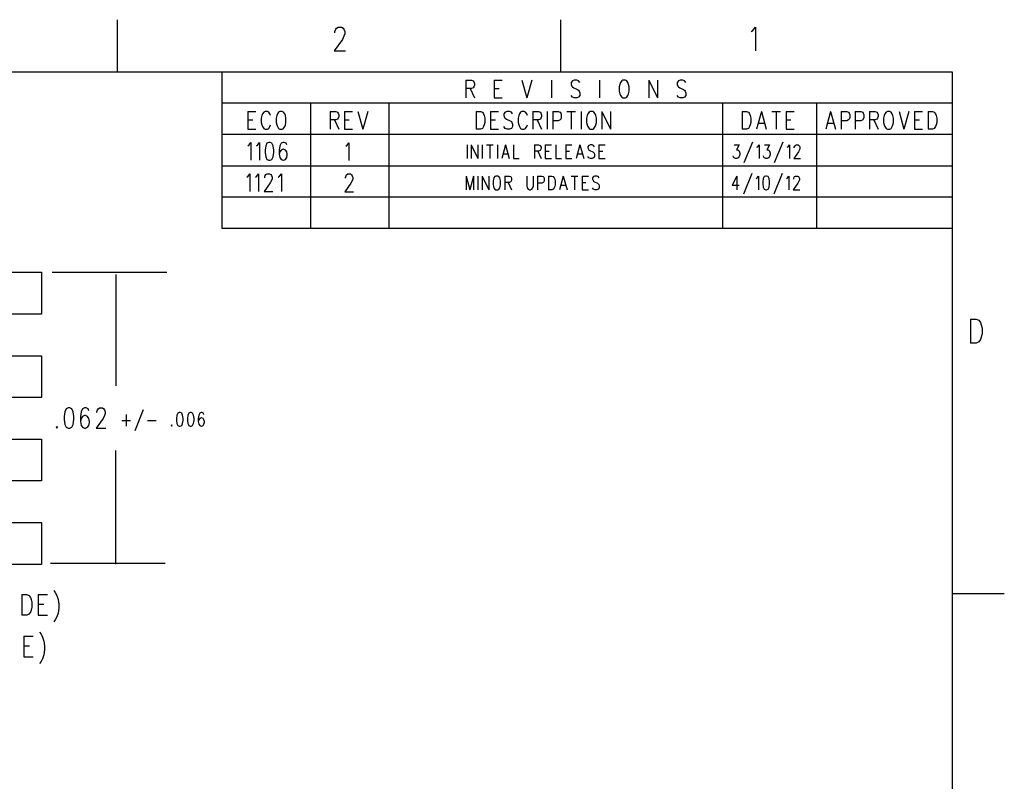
# Model space of a CAD drawing. Extents: x 2 to 38, y 4.3 to 27.6.
# Tile 33 of 33: x 28 to 38, y 19.9 to 27.6. Entities that reach past the tile are written whole.
import ezdxf

# ---------------------------------------------------------------- set-up
doc = ezdxf.new("R2010")
doc.units = 0
doc.layers.add('pho', color=1, linetype='CONTINUOUS')

msp = doc.modelspace()

# ---------------------------------------------------------------- linework, layer by layer
at = {"layer": 'pho', "color": 1}
for points in [[(28.99365, 27.07542), (28.99365, 27.60446)], [(33.49048, 27.07542), (33.49048, 27.60446)], [(31.19758, 27.4722), (31.19758, 27.48377), (31.20599, 27.50691), (31.21441, 27.51849), (31.23124, 27.53006), (31.26491, 27.53006), (31.28174, 27.51849), (31.29016, 27.50691), (31.29858, 27.48377), (31.29858, 27.46062), (31.29016, 27.43748), (31.27333, 27.40276), (31.18916, 27.28703), (31.30699, 27.28703)], [(35.42147, 27.48377), (35.4383, 27.49534), (35.46355, 27.53006), (35.46355, 27.28703)], [(2.54174, 4.85581), (2.54174, 27.07542), (37.45826, 27.07542), (37.45826, 4.85581), (2.54174, 4.85581)], [(30.05173, 27.07542), (30.05173, 25.80573), (37.45826, 25.80573)], [(32.52551, 26.99143), (32.52551, 26.8109)], [(32.52551, 26.99143), (32.58178, 26.99143), (32.60054, 26.98284), (32.60679, 26.97424), (32.61304, 26.95704)], [(32.81312, 26.99143), (32.81312, 26.8109)], [(32.81312, 26.99143), (32.8944, 26.99143)], [(33.09447, 26.99143), (33.14449, 26.8109)], [(33.1945, 26.99143), (33.14449, 26.8109)], [(33.39458, 26.99143), (33.39458, 26.8109)], [(33.68218, 26.96564), (33.66968, 26.98284), (33.65092, 26.99143), (33.62591, 26.99143), (33.60715, 26.98284), (33.59465, 26.96564), (33.59465, 26.94845), (33.6009, 26.93125), (33.60715, 26.92266), (33.61966, 26.91406), (33.65717, 26.89687), (33.66968, 26.88827), (33.67593, 26.87967), (33.68218, 26.86248), (33.68218, 26.83669), (33.66968, 26.8195), (33.65092, 26.8109), (33.62591, 26.8109), (33.60715, 26.8195), (33.59465, 26.83669)], [(33.88225, 26.99143), (33.88225, 26.8109)], [(34.11984, 26.99143), (34.10734, 26.98284), (34.09483, 26.96564), (34.08858, 26.94845), (34.08233, 26.92266), (34.08233, 26.87967), (34.08858, 26.85388), (34.09483, 26.83669), (34.10734, 26.8195), (34.11984, 26.8109), (34.14485, 26.8109), (34.15735, 26.8195), (34.16986, 26.83669), (34.17611, 26.85388), (34.18236, 26.87967), (34.18236, 26.92266), (34.17611, 26.94845), (34.16986, 26.96564), (34.15735, 26.98284), (34.14485, 26.99143), (34.11984, 26.99143)], [(34.38244, 26.99143), (34.38244, 26.8109)], [(34.38244, 26.99143), (34.46997, 26.8109)], [(34.46997, 26.99143), (34.46997, 26.8109)], [(34.75757, 26.96564), (34.74507, 26.98284), (34.72631, 26.99143), (34.7013, 26.99143), (34.68254, 26.98284), (34.67004, 26.96564), (34.67004, 26.94845), (34.67629, 26.93125), (34.68254, 26.92266), (34.69505, 26.91406), (34.73256, 26.89687), (34.74507, 26.88827), (34.75132, 26.87967), (34.75757, 26.86248), (34.75757, 26.83669), (34.74507, 26.8195), (34.72631, 26.8109), (34.7013, 26.8109), (34.68254, 26.8195), (34.67004, 26.83669)], [(32.61304, 26.95704), (32.61304, 26.93985), (32.60679, 26.92266), (32.60054, 26.91406), (32.58178, 26.90546), (32.52551, 26.90546)], [(32.56928, 26.90546), (32.61304, 26.8109)], [(32.81312, 26.90546), (32.86313, 26.90546)], [(32.81312, 26.8109), (32.8944, 26.8109)], [(37.45826, 26.75799), (30.05173, 26.75799)], [(30.05173, 26.75799), (30.05173, 25.4883), (37.45826, 25.4883)], [(30.31413, 26.67401), (30.31413, 26.49348)], [(30.31413, 26.67401), (30.39541, 26.67401)], [(30.54547, 26.63103), (30.53921, 26.64822), (30.52671, 26.66541), (30.5142, 26.67401), (30.48919, 26.67401), (30.47669, 26.66541), (30.46419, 26.64822), (30.45793, 26.63103), (30.45168, 26.60523), (30.45168, 26.56225), (30.45793, 26.53646), (30.46419, 26.51927), (30.47669, 26.50207), (30.48919, 26.49348), (30.5142, 26.49348), (30.52671, 26.50207), (30.53921, 26.51927), (30.54547, 26.53646)], [(30.63925, 26.67401), (30.62674, 26.66541), (30.61424, 26.64822), (30.60799, 26.63103), (30.60174, 26.60523), (30.60174, 26.56225), (30.60799, 26.53646), (30.61424, 26.51927), (30.62674, 26.50207), (30.63925, 26.49348), (30.66426, 26.49348), (30.67676, 26.50207), (30.68927, 26.51927), (30.69552, 26.53646), (30.70177, 26.56225), (30.70177, 26.60523), (30.69552, 26.63103), (30.68927, 26.64822), (30.67676, 26.66541), (30.66426, 26.67401), (30.63925, 26.67401)], [(30.95109, 26.75799), (30.95109, 25.80573)], [(31.15001, 26.67401), (31.15001, 26.49348)], [(31.15001, 26.67401), (31.20628, 26.67401), (31.22504, 26.66541), (31.23129, 26.65682), (31.23754, 26.63962), (31.23754, 26.62243), (31.23129, 26.60523), (31.22504, 26.59664), (31.20628, 26.58804), (31.15001, 26.58804)], [(31.29381, 26.67401), (31.29381, 26.49348)], [(31.29381, 26.67401), (31.37509, 26.67401)], [(31.43136, 26.67401), (31.48138, 26.49348)], [(31.5314, 26.67401), (31.48138, 26.49348)], [(31.74465, 26.75799), (31.74465, 25.80573)], [(32.63132, 26.67401), (32.63132, 26.49348)], [(32.63132, 26.67401), (32.67508, 26.67401), (32.69384, 26.66541), (32.70635, 26.64822), (32.7126, 26.63103), (32.71885, 26.60523), (32.71885, 26.56225), (32.7126, 26.53646), (32.70635, 26.51927), (32.69384, 26.50207), (32.67508, 26.49348), (32.63132, 26.49348)], [(32.77512, 26.67401), (32.77512, 26.49348)], [(32.77512, 26.67401), (32.8564, 26.67401)], [(33.0002, 26.64822), (32.9877, 26.66541), (32.96894, 26.67401), (32.94393, 26.67401), (32.92518, 26.66541), (32.91267, 26.64822), (32.91267, 26.63103), (32.91892, 26.61383), (32.92518, 26.60523), (32.93768, 26.59664), (32.97519, 26.57944), (32.9877, 26.57085), (32.99395, 26.56225), (33.0002, 26.54506), (33.0002, 26.51927), (32.9877, 26.50207), (32.96894, 26.49348), (32.94393, 26.49348), (32.92518, 26.50207), (32.91267, 26.51927)], [(33.15026, 26.63103), (33.14401, 26.64822), (33.1315, 26.66541), (33.119, 26.67401), (33.09399, 26.67401), (33.08148, 26.66541), (33.06898, 26.64822), (33.06273, 26.63103), (33.05647, 26.60523), (33.05647, 26.56225), (33.06273, 26.53646), (33.06898, 26.51927), (33.08148, 26.50207), (33.09399, 26.49348), (33.119, 26.49348), (33.1315, 26.50207), (33.14401, 26.51927), (33.15026, 26.53646)], [(33.20653, 26.67401), (33.20653, 26.49348)], [(33.20653, 26.67401), (33.2628, 26.67401), (33.28156, 26.66541), (33.28781, 26.65682), (33.29406, 26.63962), (33.29406, 26.62243), (33.28781, 26.60523), (33.28156, 26.59664), (33.2628, 26.58804), (33.20653, 26.58804)], [(33.35033, 26.67401), (33.35033, 26.49348)], [(33.4066, 26.67401), (33.4066, 26.49348)], [(33.4066, 26.67401), (33.46287, 26.67401), (33.48163, 26.66541), (33.48788, 26.65682), (33.49413, 26.63962), (33.49413, 26.61383), (33.48788, 26.59664), (33.48163, 26.58804), (33.46287, 26.57944), (33.4066, 26.57944)], [(33.5504, 26.67401), (33.63793, 26.67401)], [(33.59417, 26.67401), (33.59417, 26.49348)], [(33.69421, 26.67401), (33.69421, 26.49348)], [(33.78799, 26.67401), (33.77548, 26.66541), (33.76298, 26.64822), (33.75673, 26.63103), (33.75048, 26.60523), (33.75048, 26.56225), (33.75673, 26.53646), (33.76298, 26.51927), (33.77548, 26.50207), (33.78799, 26.49348), (33.813, 26.49348), (33.8255, 26.50207), (33.83801, 26.51927), (33.84426, 26.53646), (33.85051, 26.56225), (33.85051, 26.60523), (33.84426, 26.63103), (33.83801, 26.64822), (33.8255, 26.66541), (33.813, 26.67401), (33.78799, 26.67401)], [(33.90678, 26.67401), (33.90678, 26.49348)], [(33.90678, 26.67401), (33.99431, 26.49348)], [(33.99431, 26.67401), (33.99431, 26.49348)], [(35.1305, 26.75799), (35.1305, 25.80573)], [(35.32941, 26.67401), (35.32941, 26.49348)], [(35.32941, 26.67401), (35.37318, 26.67401), (35.39194, 26.66541), (35.40444, 26.64822), (35.41069, 26.63103), (35.41695, 26.60523), (35.41695, 26.56225), (35.41069, 26.53646), (35.40444, 26.51927), (35.39194, 26.50207), (35.37318, 26.49348), (35.32941, 26.49348)], [(35.52323, 26.67401), (35.47322, 26.49348)], [(35.52323, 26.67401), (35.57325, 26.49348)], [(35.62952, 26.67401), (35.71706, 26.67401)], [(35.67329, 26.67401), (35.67329, 26.49348)], [(35.77333, 26.67401), (35.77333, 26.49348)], [(35.77333, 26.67401), (35.85461, 26.67401)], [(36.08277, 26.75799), (36.08277, 25.80573)], [(36.22589, 26.67401), (36.17588, 26.49348)], [(36.22589, 26.67401), (36.27591, 26.49348)], [(36.33218, 26.67401), (36.33218, 26.49348)], [(36.33218, 26.67401), (36.38845, 26.67401), (36.40721, 26.66541), (36.41346, 26.65682), (36.41971, 26.63962), (36.41971, 26.61383), (36.41346, 26.59664), (36.40721, 26.58804), (36.38845, 26.57944), (36.33218, 26.57944)], [(36.47598, 26.67401), (36.47598, 26.49348)], [(36.47598, 26.67401), (36.53226, 26.67401), (36.55101, 26.66541), (36.55726, 26.65682), (36.56352, 26.63962), (36.56352, 26.61383), (36.55726, 26.59664), (36.55101, 26.58804), (36.53226, 26.57944), (36.47598, 26.57944)], [(36.61979, 26.67401), (36.61979, 26.49348)], [(36.61979, 26.67401), (36.67606, 26.67401), (36.69481, 26.66541), (36.70107, 26.65682), (36.70732, 26.63962), (36.70732, 26.62243), (36.70107, 26.60523), (36.69481, 26.59664), (36.67606, 26.58804), (36.61979, 26.58804)], [(36.8011, 26.67401), (36.7886, 26.66541), (36.77609, 26.64822), (36.76984, 26.63103), (36.76359, 26.60523), (36.76359, 26.56225), (36.76984, 26.53646), (36.77609, 26.51927), (36.7886, 26.50207), (36.8011, 26.49348), (36.82611, 26.49348), (36.83862, 26.50207), (36.85112, 26.51927), (36.85737, 26.53646), (36.86363, 26.56225), (36.86363, 26.60523), (36.85737, 26.63103), (36.85112, 26.64822), (36.83862, 26.66541), (36.82611, 26.67401), (36.8011, 26.67401)], [(36.9199, 26.67401), (36.96991, 26.49348)], [(37.01993, 26.67401), (36.96991, 26.49348)], [(37.0762, 26.67401), (37.0762, 26.49348)], [(37.0762, 26.67401), (37.15748, 26.67401)], [(37.21375, 26.67401), (37.21375, 26.49348)], [(37.21375, 26.67401), (37.25752, 26.67401), (37.27628, 26.66541), (37.28878, 26.64822), (37.29503, 26.63103), (37.30128, 26.60523), (37.30128, 26.56225), (37.29503, 26.53646), (37.28878, 26.51927), (37.27628, 26.50207), (37.25752, 26.49348), (37.21375, 26.49348)], [(30.31413, 26.58804), (30.36415, 26.58804)], [(31.19378, 26.58804), (31.23754, 26.49348)], [(31.29381, 26.58804), (31.34383, 26.58804)], [(32.77512, 26.58804), (32.82514, 26.58804)], [(33.25029, 26.58804), (33.29406, 26.49348)], [(35.77333, 26.58804), (35.82334, 26.58804)], [(36.66355, 26.58804), (36.70732, 26.49348)], [(37.0762, 26.58804), (37.12622, 26.58804)], [(30.31413, 26.49348), (30.39541, 26.49348)], [(31.29381, 26.49348), (31.37509, 26.49348)], [(32.77512, 26.49348), (32.8564, 26.49348)], [(35.49197, 26.55365), (35.5545, 26.55365)], [(35.77333, 26.49348), (35.85461, 26.49348)], [(36.19463, 26.55365), (36.25716, 26.55365)], [(37.0762, 26.49348), (37.15748, 26.49348)], [(37.45826, 26.44057), (30.05173, 26.44057)], [(30.95109, 26.44057), (30.95109, 25.4883)], [(31.74465, 26.44057), (31.74465, 25.4883)], [(35.1305, 26.44057), (35.1305, 25.4883)], [(36.08277, 26.44057), (36.08277, 25.4883)], [(30.31519, 26.32537), (30.32769, 26.33397), (30.34645, 26.35976), (30.34645, 26.17923)], [(30.40272, 26.32537), (30.41523, 26.33397), (30.43398, 26.35976), (30.43398, 26.17923)], [(30.52777, 26.35976), (30.50901, 26.35116), (30.49651, 26.32537), (30.49025, 26.28239), (30.49025, 26.2566), (30.49651, 26.21361), (30.50901, 26.18782), (30.52777, 26.17923), (30.54027, 26.17923), (30.55903, 26.18782), (30.57153, 26.21361), (30.57778, 26.2566), (30.57778, 26.28239), (30.57153, 26.32537), (30.55903, 26.35116), (30.54027, 26.35976), (30.52777, 26.35976)], [(30.70908, 26.33397), (30.70283, 26.35116), (30.68407, 26.35976), (30.67157, 26.35976), (30.65281, 26.35116), (30.64031, 26.32537), (30.63406, 26.28239), (30.63406, 26.2394), (30.64031, 26.20502), (30.65281, 26.18782), (30.67157, 26.17923), (30.67782, 26.17923), (30.69658, 26.18782), (30.70908, 26.20502), (30.71533, 26.23081), (30.71533, 26.2394), (30.70908, 26.2652), (30.69658, 26.28239), (30.67782, 26.29099), (30.67157, 26.29099), (30.65281, 26.28239), (30.64031, 26.2652), (30.63406, 26.2394)], [(31.30872, 26.3222), (31.32123, 26.3308), (31.33998, 26.35659), (31.33998, 26.17605)], [(32.53821, 26.33609), (32.53821, 26.19721)], [(32.58149, 26.33609), (32.58149, 26.19721)], [(32.58149, 26.33609), (32.64883, 26.19721)], [(32.64883, 26.33609), (32.64883, 26.19721)], [(32.69211, 26.33609), (32.69211, 26.19721)], [(32.7354, 26.33609), (32.80273, 26.33609)], [(32.76906, 26.33609), (32.76906, 26.19721)], [(32.84601, 26.33609), (32.84601, 26.19721)], [(32.92777, 26.33609), (32.8893, 26.19721)], [(32.92777, 26.33609), (32.96625, 26.19721)], [(33.00953, 26.33609), (33.00953, 26.19721), (33.06725, 26.19721)], [(33.22115, 26.33609), (33.22115, 26.19721)], [(33.22115, 26.33609), (33.26443, 26.33609), (33.27886, 26.32947), (33.28367, 26.32286), (33.28848, 26.30963), (33.28848, 26.29641), (33.28367, 26.28318), (33.27886, 26.27657), (33.26443, 26.26996), (33.22115, 26.26996)], [(33.25481, 26.26996), (33.28848, 26.19721)], [(33.33177, 26.33609), (33.33177, 26.19721)], [(33.33177, 26.33609), (33.39429, 26.33609)], [(33.33177, 26.26996), (33.37024, 26.26996)], [(33.43757, 26.33609), (33.43757, 26.19721), (33.49529, 26.19721)], [(33.53857, 26.33609), (33.53857, 26.19721)], [(33.53857, 26.33609), (33.60109, 26.33609)], [(33.53857, 26.26996), (33.57705, 26.26996)], [(33.68285, 26.33609), (33.64438, 26.19721)], [(33.68285, 26.33609), (33.72133, 26.19721)], [(33.83195, 26.31625), (33.82233, 26.32947), (33.8079, 26.33609), (33.78866, 26.33609), (33.77423, 26.32947), (33.76462, 26.31625), (33.76462, 26.30302), (33.76942, 26.2898), (33.77423, 26.28318), (33.78385, 26.27657), (33.81271, 26.26334), (33.82233, 26.25673), (33.82714, 26.25012), (33.83195, 26.23689), (33.83195, 26.21705), (33.82233, 26.20383), (33.8079, 26.19721), (33.78866, 26.19721), (33.77423, 26.20383), (33.76462, 26.21705)], [(33.87523, 26.33609), (33.87523, 26.19721)], [(33.87523, 26.33609), (33.93776, 26.33609)], [(33.87523, 26.26996), (33.91371, 26.26996)], [(35.24592, 26.33609), (35.29883, 26.33609), (35.26997, 26.28318), (35.2844, 26.28318), (35.29402, 26.27657), (35.29883, 26.26996), (35.30364, 26.25012), (35.30364, 26.23689), (35.29883, 26.21705), (35.28921, 26.20383), (35.27478, 26.19721), (35.26035, 26.19721), (35.24592, 26.20383), (35.24111, 26.21044), (35.2363, 26.22367)], [(35.43349, 26.36254), (35.34692, 26.15092)], [(35.47678, 26.30963), (35.48639, 26.31625), (35.50082, 26.33609), (35.50082, 26.19721)], [(35.55373, 26.33609), (35.60663, 26.33609), (35.57777, 26.28318), (35.5922, 26.28318), (35.60182, 26.27657), (35.60663, 26.26996), (35.61144, 26.25012), (35.61144, 26.23689), (35.60663, 26.21705), (35.59701, 26.20383), (35.58258, 26.19721), (35.56816, 26.19721), (35.55373, 26.20383), (35.54892, 26.21044), (35.54411, 26.22367)], [(35.74129, 26.36254), (35.65472, 26.15092)], [(35.78458, 26.30963), (35.7942, 26.31625), (35.80863, 26.33609), (35.80863, 26.19721)], [(35.85672, 26.30302), (35.85672, 26.30963), (35.86153, 26.32286), (35.86634, 26.32947), (35.87596, 26.33609), (35.8952, 26.33609), (35.90482, 26.32947), (35.90963, 26.32286), (35.91443, 26.30963), (35.91443, 26.29641), (35.90963, 26.28318), (35.90001, 26.26334), (35.85191, 26.19721), (35.91924, 26.19721)], [(32.90373, 26.2435), (32.95182, 26.2435)], [(33.33177, 26.19721), (33.39429, 26.19721)], [(33.53857, 26.19721), (33.60109, 26.19721)], [(33.65881, 26.2435), (33.7069, 26.2435)], [(33.87523, 26.19721), (33.93776, 26.19721)], [(30.05173, 26.12315), (37.45826, 26.12315)], [(30.30461, 26.00795), (30.31711, 26.01655), (30.33587, 26.04234), (30.33587, 25.8618)], [(30.39214, 26.00795), (30.40464, 26.01655), (30.4234, 26.04234), (30.4234, 25.8618)], [(30.48592, 25.99935), (30.48592, 26.00795), (30.49218, 26.02514), (30.49843, 26.03374), (30.51093, 26.04234), (30.53594, 26.04234), (30.54845, 26.03374), (30.5547, 26.02514), (30.56095, 26.00795), (30.56095, 25.99076), (30.5547, 25.97356), (30.54219, 25.94777), (30.47967, 25.8618), (30.5672, 25.8618)], [(30.62347, 26.00795), (30.63598, 26.01655), (30.65474, 26.04234), (30.65474, 25.8618)], [(31.30439, 25.99618), (31.30439, 26.00478), (31.31065, 26.02197), (31.3169, 26.03057), (31.3294, 26.03916), (31.35441, 26.03916), (31.36692, 26.03057), (31.37317, 26.02197), (31.37942, 26.00478), (31.37942, 25.98758), (31.37317, 25.97039), (31.36067, 25.9446), (31.29814, 25.85863), (31.38567, 25.85863)], [(32.52763, 26.01866), (32.52763, 25.87979)], [(32.52763, 26.01866), (32.5661, 25.87979)], [(32.60458, 26.01866), (32.5661, 25.87979)], [(32.60458, 26.01866), (32.60458, 25.87979)], [(32.64786, 26.01866), (32.64786, 25.87979)], [(32.69115, 26.01866), (32.69115, 25.87979)], [(32.69115, 26.01866), (32.75848, 25.87979)], [(32.75848, 26.01866), (32.75848, 25.87979)], [(32.80658, 25.9856), (32.80177, 25.96576), (32.80177, 25.93269), (32.80658, 25.91286)], [(32.83062, 26.01866), (32.821, 26.01205), (32.81138, 25.99882), (32.80658, 25.9856)], [(32.80658, 25.91286), (32.81138, 25.89963), (32.821, 25.8864), (32.83062, 25.87979), (32.84986, 25.87979), (32.85948, 25.8864), (32.8691, 25.89963), (32.87391, 25.91286), (32.87872, 25.93269), (32.87872, 25.96576), (32.87391, 25.9856), (32.8691, 25.99882), (32.85948, 26.01205), (32.84986, 26.01866), (32.83062, 26.01866)], [(32.922, 26.01866), (32.922, 25.87979)], [(32.922, 26.01866), (32.96529, 26.01866), (32.97971, 26.01205), (32.98452, 26.00544), (32.98933, 25.99221), (32.98933, 25.97899), (32.98452, 25.96576), (32.97971, 25.95915), (32.96529, 25.95253), (32.922, 25.95253)], [(33.14324, 26.01866), (33.14324, 25.91947), (33.14805, 25.89963), (33.15766, 25.8864), (33.17209, 25.87979), (33.18171, 25.87979), (33.19614, 25.8864), (33.20576, 25.89963), (33.21057, 25.91947), (33.21057, 26.01866)], [(33.25385, 26.01866), (33.25385, 25.87979)], [(33.25385, 26.01866), (33.29714, 26.01866), (33.31157, 26.01205), (33.31638, 26.00544), (33.32119, 25.99221)], [(33.32119, 25.97237), (33.31638, 25.95915), (33.31157, 25.95253), (33.29714, 25.94592), (33.25385, 25.94592)], [(33.32119, 25.99221), (33.32119, 25.97237)], [(33.36447, 26.01866), (33.36447, 25.87979)], [(33.36447, 26.01866), (33.39814, 26.01866), (33.41256, 26.01205), (33.42218, 25.99882), (33.42699, 25.9856), (33.4318, 25.96576), (33.4318, 25.93269), (33.42699, 25.91286), (33.42218, 25.89963), (33.41256, 25.8864), (33.39814, 25.87979), (33.36447, 25.87979)], [(33.51356, 26.01866), (33.47509, 25.87979)], [(33.51356, 26.01866), (33.55204, 25.87979)], [(33.59532, 26.01866), (33.66266, 26.01866)], [(33.62899, 26.01866), (33.62899, 25.87979)], [(33.70594, 26.01866), (33.70594, 25.87979)], [(33.70594, 26.01866), (33.76846, 26.01866)], [(33.8358, 26.01866), (33.82137, 26.01205), (33.81175, 25.99882), (33.81175, 25.9856), (33.81656, 25.97237), (33.82137, 25.96576), (33.83099, 25.95915), (33.85984, 25.94592), (33.86946, 25.93931), (33.87427, 25.93269), (33.87908, 25.91947), (33.87908, 25.89963), (33.86946, 25.8864), (33.85503, 25.87979), (33.8358, 25.87979)], [(33.87908, 25.99882), (33.86946, 26.01205), (33.85503, 26.01866), (33.8358, 26.01866)], [(35.27382, 26.01866), (35.22572, 25.92608), (35.29786, 25.92608)], [(35.27382, 26.01866), (35.27382, 25.87979)], [(35.42772, 26.04512), (35.34115, 25.8335)], [(35.471, 25.99221), (35.48062, 25.99882), (35.49505, 26.01866), (35.49505, 25.87979)], [(35.56719, 26.01866), (35.55276, 26.01205), (35.54315, 25.99221), (35.53834, 25.95915), (35.53834, 25.93931), (35.54315, 25.90624), (35.55276, 25.8864), (35.56719, 25.87979), (35.57681, 25.87979), (35.59124, 25.8864), (35.60086, 25.90624), (35.60567, 25.93931), (35.60567, 25.95915), (35.60086, 25.99221), (35.59124, 26.01205), (35.57681, 26.01866), (35.56719, 26.01866)], [(35.73552, 26.04512), (35.64895, 25.8335)], [(35.77881, 25.99221), (35.78843, 25.99882), (35.80286, 26.01866), (35.80286, 25.87979)], [(35.85095, 25.9856), (35.85095, 25.99221), (35.85576, 26.00544), (35.86057, 26.01205), (35.87019, 26.01866), (35.88943, 26.01866), (35.89904, 26.01205), (35.90385, 26.00544), (35.90866, 25.99221), (35.90866, 25.97899), (35.90385, 25.96576), (35.89424, 25.94592)], [(32.95567, 25.95253), (32.98933, 25.87979)], [(33.48952, 25.92608), (33.53761, 25.92608)], [(33.70594, 25.95253), (33.74442, 25.95253)], [(33.70594, 25.87979), (33.76846, 25.87979)], [(33.8358, 25.87979), (33.82137, 25.8864), (33.81175, 25.89963)], [(35.89424, 25.94592), (35.84614, 25.87979), (35.91347, 25.87979)], [(30.05173, 25.80573), (37.45826, 25.80573)], [(20.81684, 25.04179), (28.22337, 25.04179), (28.22337, 24.61856), (20.81684, 24.61856), (20.81684, 25.04179)], [(28.32918, 25.04179), (29.49306, 25.04179)], [(28.97647, 25.02063), (28.97647, 23.89061)], [(37.64343, 24.56745), (37.64343, 24.32442)], [(37.64343, 24.56745), (37.70234, 24.56745), (37.72759, 24.55587), (37.74443, 24.53273), (37.75284, 24.50958), (37.76126, 24.47486), (37.76126, 24.417), (37.75284, 24.38228), (37.74443, 24.35914), (37.72759, 24.33599), (37.70234, 24.32442), (37.64343, 24.32442)], [(20.81684, 24.19533), (28.22337, 24.19533), (28.22337, 23.7721), (20.81684, 23.7721), (20.81684, 24.19533)], [(28.49389, 23.66764), (28.47225, 23.65772), (28.45782, 23.62796), (28.45061, 23.57836), (28.45061, 23.5486), (28.45782, 23.49901), (28.47225, 23.46925), (28.49389, 23.45933), (28.50832, 23.45933), (28.52996, 23.46925), (28.54439, 23.49901), (28.55161, 23.5486), (28.55161, 23.57836), (28.54439, 23.62796), (28.52996, 23.65772), (28.50832, 23.66764), (28.49389, 23.66764)], [(28.7031, 23.63788), (28.69589, 23.65772), (28.67425, 23.66764), (28.65982, 23.66764), (28.63818, 23.65772), (28.62375, 23.62796), (28.61653, 23.57836), (28.61653, 23.52876), (28.62375, 23.48909), (28.63818, 23.46925), (28.65982, 23.45933), (28.66703, 23.45933), (28.68868, 23.46925), (28.7031, 23.48909), (28.71032, 23.51884), (28.71032, 23.52876), (28.7031, 23.55852), (28.68868, 23.57836), (28.66703, 23.58828), (28.65982, 23.58828), (28.63818, 23.57836), (28.62375, 23.55852), (28.61653, 23.52876)], [(28.78246, 23.61804), (28.78246, 23.62796), (28.78967, 23.6478), (28.79689, 23.65772), (28.81132, 23.66764), (28.84017, 23.66764), (28.8546, 23.65772), (28.86182, 23.6478), (28.86903, 23.62796), (28.86903, 23.60812), (28.86182, 23.58828), (28.84739, 23.55852), (28.77525, 23.45933), (28.87624, 23.45933)], [(29.08113, 23.59952), (29.08113, 23.48049)], [(29.25427, 23.64581), (29.1677, 23.4342)], [(29.61978, 23.61936), (29.60535, 23.61275), (29.59574, 23.59291), (29.59093, 23.55985), (29.59093, 23.54001), (29.59574, 23.50694), (29.60535, 23.4871), (29.61978, 23.48049), (29.6294, 23.48049), (29.64383, 23.4871), (29.65345, 23.50694), (29.65826, 23.54001), (29.65826, 23.55985), (29.65345, 23.59291), (29.64383, 23.61275), (29.6294, 23.61936), (29.61978, 23.61936)], [(29.7304, 23.61936), (29.71597, 23.61275), (29.70635, 23.59291), (29.70154, 23.55985), (29.70154, 23.54001), (29.70635, 23.50694), (29.71597, 23.4871), (29.7304, 23.48049), (29.74002, 23.48049), (29.75445, 23.4871), (29.76407, 23.50694), (29.76888, 23.54001), (29.76888, 23.55985), (29.76407, 23.59291), (29.75445, 23.61275), (29.74002, 23.61936), (29.7304, 23.61936)], [(29.86987, 23.59952), (29.86506, 23.61275), (29.85064, 23.61936), (29.84102, 23.61936), (29.82659, 23.61275), (29.81697, 23.59291), (29.81216, 23.55985), (29.81216, 23.52678), (29.81697, 23.50033), (29.82659, 23.4871), (29.84102, 23.48049), (29.84583, 23.48049), (29.86025, 23.4871), (29.86987, 23.50033), (29.87468, 23.52017), (29.87468, 23.52678), (29.86987, 23.54662), (29.86025, 23.55985), (29.84583, 23.56646), (29.84102, 23.56646), (29.82659, 23.55985), (29.81697, 23.54662), (29.81216, 23.52678)], [(28.37847, 23.47917), (28.37125, 23.46925), (28.37847, 23.45933), (28.38568, 23.46925), (28.37847, 23.47917)], [(29.03784, 23.54001), (29.12441, 23.54001)], [(29.29755, 23.54001), (29.38412, 23.54001)], [(29.54283, 23.49372), (29.53802, 23.4871), (29.54283, 23.48049), (29.54764, 23.4871), (29.54283, 23.49372)], [(20.81684, 23.34887), (28.22337, 23.34887), (28.22337, 22.92564), (20.81684, 22.92564), (20.81684, 23.34887)], [(28.97647, 22.0813), (28.97647, 23.2346)], [(20.81684, 22.50241), (28.22337, 22.50241), (28.22337, 22.07918), (20.81684, 22.07918), (20.81684, 22.50241)], [(28.31225, 22.08976), (29.47613, 22.08976)], [(28.02253, 21.77326), (28.02253, 21.56495)], [(28.02253, 21.77326), (28.07303, 21.77326), (28.09467, 21.76334), (28.1091, 21.7435), (28.11631, 21.72367), (28.12353, 21.69391), (28.12353, 21.64431), (28.11631, 21.61455), (28.1091, 21.59471), (28.09467, 21.57487), (28.07303, 21.56495), (28.02253, 21.56495)], [(28.18846, 21.77326), (28.18846, 21.56495)], [(28.18846, 21.77326), (28.28224, 21.77326)], [(28.34717, 21.81294), (28.3616, 21.7931)], [(28.3616, 21.7931), (28.37602, 21.76334), (28.39045, 21.72367), (28.39767, 21.67407), (28.39767, 21.63439), (28.39045, 21.58479), (28.37602, 21.54512), (28.3616, 21.51536)], [(37.45826, 21.78503), (37.9873, 21.78503)], [(28.18846, 21.67407), (28.24617, 21.67407)], [(28.18846, 21.56495), (28.28224, 21.56495)], [(28.3616, 21.51536), (28.34717, 21.49552)], [(28.20288, 21.38971), (28.21731, 21.36987), (28.23174, 21.34011), (28.24617, 21.30043)], [(28.04417, 21.35003), (28.04417, 21.14172)], [(28.04417, 21.35003), (28.13796, 21.35003)], [(28.24617, 21.30043), (28.25338, 21.25084), (28.25338, 21.21116), (28.24617, 21.16156), (28.23174, 21.12188), (28.21731, 21.09213), (28.20288, 21.07229)], [(28.04417, 21.25084), (28.10189, 21.25084)], [(28.04417, 21.14172), (28.13796, 21.14172)]]:
    msp.add_lwpolyline(points, dxfattribs=at)

doc.saveas('drawing.dxf')
